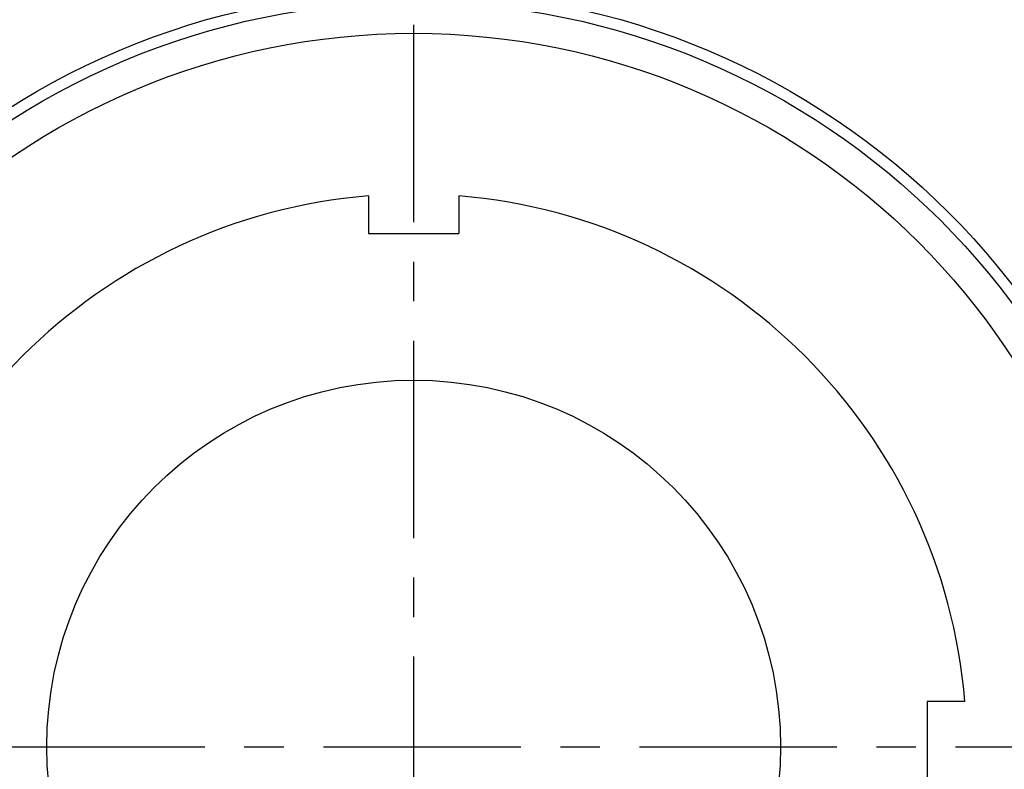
# Model space of a CAD drawing. Extents: x -120 to 249, y -120 to 249.
# Tile 3 of 8: x -35 to 52, y -2 to 64. Entities that reach past the tile are written whole.
import ezdxf

# ---------------------------------------------------------------- set-up
doc = ezdxf.new("R2010")
doc.units = 0
doc.header["$LTSCALE"] = 14
doc.linetypes.add('CENTER', pattern=[2, 1.25, -0.25, 0.25, -0.25])
doc.layers.get('0').update_dxf_attribs({"linetype": 'CONTINUOUS'})
doc.layers.add('CENTER', color=1, linetype='CENTER')

msp = doc.modelspace()

# ---------------------------------------------------------------- linework, layer by layer
for p, q in [((-4, 48.836), (-4, 45.5)), ((4, 48.836), (4, 45.5)), ((-4, 45.5), (4, 45.5)), ((48.836, 4), (45.5, 4)), ((45.5, 4), (45.5, -4))]:
    msp.add_line(p, q)
for radius in [110, 67, 66, 63.246, 32.5]:
    msp.add_circle((0, 0), radius)
for start, end in [(94.68242, 175.31758), (4.68242, 85.31758)]:
    msp.add_arc((0, 0), 49, start, end)
at = {"layer": 'CENTER'}
for p, q in [((0, 120), (0, -120)), ((-120, 0), (120, 0))]:
    msp.add_line(p, q, dxfattribs=at)

doc.saveas('drawing.dxf')
